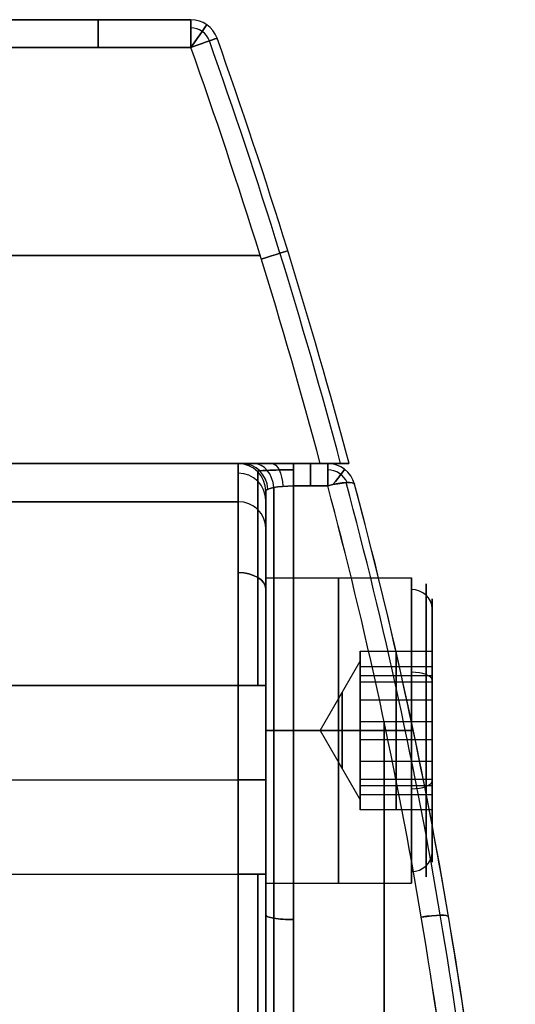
# Model space of a CAD drawing. Extents: x -33 to 118, y -45 to 98.
# Tile 26 of 28: x 109 to 118, y 33 to 51. Entities that reach past the tile are written whole.
import ezdxf

# ---------------------------------------------------------------- set-up
doc = ezdxf.new("R2010")
doc.units = 0
doc.layers.add('DEFAULT', color=7, linetype='CONTINUOUS')

msp = doc.modelspace()

# ---------------------------------------------------------------- linework, layer by layer
at = {"layer": 'DEFAULT'}
for p, q in [((112.472, 50.652, 2.727), (108.363, 50.652, 2.727)), ((112.472, 50.652, 13.727), (109.124, 50.652, 13.727)), ((109.124, 50.652, -8.273), (112.472, 50.652, -8.273)), ((110.399, 50.652, -8.273), (110.399, 50.652, 13.727)), ((112.472, 50.652, -8.273), (112.472, 50.652, 13.727)), ((112.943, 50.32, -8.273), (112.943, 50.32, 13.727)), ((109.124, 50.152, 14.227), (112.472, 50.152, 14.227)), ((112.472, 50.152, -8.773), (109.124, 50.152, -8.773)), ((113.722, 46.402, 14.227), (101.634, 46.402, 14.227)), ((101.824, 46.402, -8.773), (113.722, 46.402, -8.773)), ((113.324, 42.652, -17.273), (99.824, 42.652, -17.273)), ((114.807, 42.652, -8.773), (101.824, 42.652, -8.773)), ((101.824, 42.652, 14.227), (114.807, 42.652, 14.227)), ((104.824, 42.652, 22.727), (113.324, 42.652, 22.727)), ((113.324, 42.652, 22.727), (113.324, 42.652, 19.337)), ((113.324, 42.652, -13.883), (113.324, 42.652, -17.273)), ((115.324, 42.652, 2.727), (113.624, 42.652, 2.727)), ((114.941, 42.652, 2.727), (114.074, 42.652, 2.727)), ((114.324, 42.652, 18.318), (114.941, 42.652, 18.318)), ((114.941, 42.652, -12.863), (114.324, 42.652, -12.863)), ((114.941, 42.652, -12.863), (114.941, 42.652, 18.318)), ((115.324, 42.652, 13.727), (115.324, 42.652, -8.273)), ((114.941, 42.25, 18.808), (114.324, 42.25, 18.808)), ((114.324, 42.25, -13.354), (114.941, 42.25, -13.354)), ((115.424, 42.281, -12.863), (115.424, 42.281, 18.318)), ((113.824, 42.152, -13.883), (113.824, 42.152, -17.273)), ((113.824, 42.152, 22.727), (113.824, 42.152, 19.337)), ((113.324, 41.963, -21.408), (99.824, 41.963, -21.408)), ((104.824, 41.963, 26.862), (113.324, 41.963, 26.862)), ((113.824, 40.591, -19.273), (116.449, 40.591, -19.273)), ((116.824, 39.194, -19.273), (116.824, 40.216, -19.273)), ((115.524, 38.721, -18.128), (115.524, 39.272, -19.462)), ((115.524, 39.272, -19.462), (116.824, 39.272, -19.462)), ((115.524, 39.272, -19.462), (115.524, 38.392, -20.607)), ((116.174, 38.721, -18.128), (116.174, 39.272, -19.462)), ((116.174, 39.272, -19.462), (116.174, 38.392, -20.607)), ((116.824, 39.272, -19.462), (116.824, 38.721, -18.128)), ((116.824, 38.392, -20.607), (116.824, 39.272, -19.462)), ((114.802, 37.841, -19.273), (115.524, 39.091, -19.273)), ((115.524, 38.996, -18.795), (116.824, 38.996, -18.795)), ((115.524, 38.832, -20.035), (116.824, 38.832, -20.035)), ((115.524, 37.29, -17.939), (115.524, 38.721, -18.128)), ((115.524, 38.721, -18.128), (116.824, 38.721, -18.128)), ((116.174, 37.29, -17.939), (116.174, 38.721, -18.128)), ((116.824, 38.721, -18.128), (116.824, 37.29, -17.939)), ((113.324, 38.652, -23.773), (99.824, 38.652, -23.773)), ((104.824, 38.652, 29.227), (113.324, 38.652, 29.227)), ((113.324, 38.652, 29.227), (113.324, 35.252, 29.227)), ((113.324, 35.252, -23.773), (113.324, 38.652, -23.773)), ((113.824, 38.652, -23.273), (113.824, 35.252, -23.273)), ((113.824, 35.252, 28.727), (113.824, 38.652, 28.727)), ((115.524, 38.392, -20.607), (116.824, 38.392, -20.607)), ((115.524, 38.392, -20.607), (115.524, 36.961, -20.417)), ((116.174, 38.392, -20.607), (116.174, 36.961, -20.417)), ((116.824, 36.961, -20.417), (116.824, 38.392, -20.607)), ((115.524, 38.005, -18.034), (116.824, 38.005, -18.034)), ((113.824, 37.841, -16.523), (116.449, 37.841, -16.523)), ((116.449, 37.841, -22.023), (113.824, 37.841, -22.023)), ((114.802, 37.841, -19.273), (115.524, 37.841, -20.523)), ((114.802, 37.841, -19.273), (115.524, 37.841, -18.023)), ((114.802, 37.841, -19.273), (115.524, 36.591, -19.273)), ((116.824, 37.841, -21.648), (116.824, 37.841, -20.534)), ((116.824, 37.841, -18.012), (116.824, 37.841, -16.898)), ((115.524, 37.677, -20.512), (116.824, 37.677, -20.512)), ((115.524, 36.41, -19.083), (115.524, 37.29, -17.939)), ((115.524, 37.29, -17.939), (116.824, 37.29, -17.939)), ((116.174, 36.41, -19.083), (116.174, 37.29, -17.939)), ((116.824, 37.29, -17.939), (116.824, 36.41, -19.083)), ((99.824, 36.952, -23.773), (113.324, 36.952, -23.773)), ((104.824, 36.952, 29.227), (113.324, 36.952, 29.227)), ((115.524, 36.961, -20.417), (116.824, 36.961, -20.417)), ((115.524, 36.961, -20.417), (115.524, 36.41, -19.083)), ((116.174, 36.961, -20.417), (116.174, 36.41, -19.083)), ((116.824, 36.41, -19.083), (116.824, 36.961, -20.417)), ((115.524, 36.85, -18.511), (116.824, 36.85, -18.511)), ((115.524, 36.686, -19.75), (116.824, 36.686, -19.75)), ((116.824, 36.41, -19.083), (115.524, 36.41, -19.083)), ((116.824, 35.466, -19.273), (116.824, 36.489, -19.273)), ((99.824, 35.252, -23.773), (113.324, 35.252, -23.773)), ((104.824, 35.252, 29.227), (113.324, 35.252, 29.227)), ((113.824, 35.091, -19.273), (116.449, 35.091, -19.273))]:
    msp.add_line(p, q, dxfattribs=at)
at = {"layer": 'DEFAULT', "extrusion": (1, 0, -1.77636e-15)}
for centre, start, end in [((50.152, 13.727, 110.798), 0, 90), ((50.152, -8.273, 110.798), 270, 0)]:
    msp.add_arc(centre, 0.5, start, end, dxfattribs=at)
at = {"layer": 'DEFAULT'}
for centre, radius, start, end in [((112.472, 50.152, -8.273), 0.5, 19.5921, 90), ((112.472, 50.152, 13.727), 0.5, 19.5921, 90), ((112.472, 50.152, 2.727), 0.5, 19.5921, 90), ((112.472, 50.152, 14.081), 0.354, 19.5921, 90), ((112.472, 50.152, -8.626), 0.354, 19.5921, 90), ((20.353, 17.364, 14.081), 98.134, 14.93291, 19.59212), ((20.353, 17.364, -8.626), 98.134, 14.93291, 19.59212), ((20.353, 17.364, 13.727), 98.281, 14.91014, 19.59212), ((20.353, 17.364, -8.273), 98.281, 14.91014, 19.59212), ((20.353, 17.364, 2.727), 98.281, 14.91014, 19.59212), ((20.39, 17.376, 14.227), 97.741, 14.98724, 19.59305), ((20.39, 17.376, -8.773), 97.741, 14.98724, 19.59305), ((113.324, 42.152, -13.883), 0.5, 0, 90), ((113.324, 42.152, -17.273), 0.5, 0, 90), ((113.324, 42.152, 22.727), 0.5, 360, 90), ((113.324, 42.152, 19.337), 0.5, 0, 90), ((113.324, 42.152, -15.578), 0.5, 0, 90), ((113.324, 42.152, 21.032), 0.5, 0, 90), ((114.941, 42.152, 18.318), 0.5, 14.9328, 90), ((114.941, 42.152, -12.863), 0.5, 14.9328, 90), ((114.941, 42.152, 2.727), 0.5, 14.9328, 90), ((114.941, 42.152, 18.636), 0.385, 24.1242, 90), ((114.941, 42.152, -13.182), 0.385, 24.1242, 90), ((32.449, 20.152, 2.727), 85.875, 0, 14.93284)]:
    msp.add_arc(centre, radius, start, end, dxfattribs=at)
at = {"layer": 'DEFAULT', "extrusion": (1, 2.84217e-14, 2.84217e-14)}
msp.add_arc((50.152, 13.727, 112.472), 0.5, 0, 90, dxfattribs=at)
at = {"layer": 'DEFAULT', "extrusion": (1, 1.13687e-13, -1.13687e-13)}
msp.add_arc((50.152, -8.273, 112.472), 0.5, 270, 360, dxfattribs=at)
at = {"layer": 'DEFAULT', "extrusion": (0.817105, -0.576489, 1.0202e-13)}
msp.add_arc((105.818, 13.727, 62.989), 0.5, 0, 90, dxfattribs=at)
at = {"layer": 'DEFAULT', "extrusion": (0.817105, -0.576489, 2.98185e-14)}
msp.add_arc((105.818, -8.273, 62.989), 0.5, 270, 360, dxfattribs=at)
at = {"layer": 'DEFAULT', "extrusion": (-0.335322, 0.942104, 3.33029e-13)}
msp.add_arc((-122.777, -8.273, 9.534), 0.5, 180, 270, dxfattribs=at)
at = {"layer": 'DEFAULT', "extrusion": (-0.335322, 0.942104, -6.01396e-14)}
msp.add_arc((-122.777, 13.727, 9.534), 0.5, 90, 180, dxfattribs=at)
at = {"layer": 'DEFAULT', "extrusion": (-0.296326, 0.955087, 3.47101e-14)}
msp.add_arc((-122.364, 13.727, 10.553), 0.5, 90, 180, dxfattribs=at)
at = {"layer": 'DEFAULT', "extrusion": (-0.296326, 0.955087, -6.66728e-15)}
msp.add_arc((-122.364, -8.273, 10.553), 0.5, 180, 270, dxfattribs=at)
at = {"layer": 'DEFAULT', "extrusion": (-5.25907e-31, 1, -1.18424e-15)}
msp.add_arc((-108.074, 2.727, 42.652), 6, 180, 360, dxfattribs=at)
at = {"layer": 'DEFAULT', "extrusion": (0, 1, 0)}
for centre, radius, start, end in [((-108.074, 2.727, 42.652), 6, 0, 180), ((-108.124, 2.727, 42.652), 5.5, 90, 270), ((-113.324, 28.727, 38.652), 0.5, 90, 180), ((-113.324, -23.273, 35.252), 0.5, 180, 270)]:
    msp.add_arc(centre, radius, start, end, dxfattribs=at)
at = {"layer": 'DEFAULT', "extrusion": (1.20755e-14, 1, 4.87417e-15)}
msp.add_arc((-114.334, 19.328, 42.652), 1.01, 270.5694, 0.5474, dxfattribs=at)
at = {"layer": 'DEFAULT', "extrusion": (6.97834e-15, 1, 7.09288e-15)}
msp.add_arc((-114.334, -13.873, 42.652), 1.01, 359.4531, 89.43, dxfattribs=at)
at = {"layer": 'DEFAULT', "extrusion": (1, -2.49274e-14, 7.59117e-15)}
msp.add_arc((29.902, -17.273, 113.324), 12.75, 341.0754, 0, dxfattribs=at)
at = {"layer": 'DEFAULT', "extrusion": (1, -6.59848e-15, -1.09975e-15)}
msp.add_arc((29.902, 22.727, 113.324), 12.75, 0, 18.9246, dxfattribs=at)
at = {"layer": 'DEFAULT', "extrusion": (0.373228, -4.35217e-15, 0.92774)}
msp.add_arc((42.152, -110.242, 29.803), 0.5, 274.2534, 0, dxfattribs=at)
at = {"layer": 'DEFAULT', "extrusion": (-0.374039, 6.75165e-14, 0.927413)}
msp.add_arc((-42.152, 112.256, -24.842), 0.5, 94.2627, 180, dxfattribs=at)
at = {"layer": 'DEFAULT', "extrusion": (0.696429, 4.83266e-14, 0.717625)}
msp.add_arc((42.152, -90.701, 69.676), 0.5, 277.9139, 360, dxfattribs=at)
at = {"layer": 'DEFAULT', "extrusion": (-0.69694, 9.89079e-14, 0.717129)}
msp.add_arc((-42.152, 94.453, -65.829), 0.5, 97.9197, 180, dxfattribs=at)
at = {"layer": 'DEFAULT', "extrusion": (0.919809, -1.50248e-14, -0.392367)}
msp.add_arc((42.152, 61.627, 97.583), 0.5, 360, 79.5851, dxfattribs=at)
at = {"layer": 'DEFAULT', "extrusion": (1, 5.3052e-15, 3.33337e-14)}
msp.add_arc((42.152, 18.318, 114.324), 0.5, 360, 78.6951, dxfattribs=at)
at = {"layer": 'DEFAULT', "extrusion": (1, 0, 0)}
for centre, radius, start, end in [((42.152, -12.863, 114.324), 0.5, 281.3049, 360), ((42.152, 18.318, 114.632), 0.5, 0, 78.6951), ((42.152, -12.863, 114.632), 0.5, 281.3049, 0), ((29.902, -17.273, 113.678), 12.604, 341.0754, 360), ((29.902, -17.273, 113.824), 12.25, 341.0754, 0), ((38.652, -20.273, 113.324), 3.5, 270, 341.0754), ((37.841, -19.273, 115.137), 2.75, 270, 90), ((37.841, -19.273, 116.824), 2.375, 292.4483, 112.4483), ((37.841, -19.273, 113.824), 1.75, 270, 90), ((37.841, -19.273, 115.2), 0.689, 270, 90), ((37.841, -19.273, 113.824), 2.75, 90, 270), ((37.841, -19.273, 115.137), 2.75, 90, 270), ((37.841, -19.273, 115.2), 0.689, 90, 270), ((35.252, 35.327, 113.324), 6.1, 180, 270), ((35.252, 35.327, 113.824), 6.6, 180, 270)]:
    msp.add_arc(centre, radius, start, end, dxfattribs=at)
at = {"layer": 'DEFAULT', "extrusion": (1.27554e-13, 1, -2.42974e-14)}
msp.add_arc((-114.815, 13.718, 42.652), 0.509, 89.0396, 178.988, dxfattribs=at)
at = {"layer": 'DEFAULT', "extrusion": (-2.36327e-14, 1, 1.02497e-14)}
msp.add_arc((-114.815, -8.264, 42.652), 0.509, 181.011, 270.9613, dxfattribs=at)
at = {"layer": 'DEFAULT', "extrusion": (-1.53456e-06, 1, -1.58832e-06)}
msp.add_arc((-114.815, 13.718, 42.652), 0.509, 89.0272, 179.0004, dxfattribs=at)
at = {"layer": 'DEFAULT', "extrusion": (-1.34455e-06, 1, 1.39165e-06)}
msp.add_arc((-114.815, -8.264, 42.652), 0.509, 180.9996, 270.9728, dxfattribs=at)
at = {"layer": 'DEFAULT', "extrusion": (1, -2.75414e-13, -5.19014e-14)}
msp.add_arc((42.152, 18.318, 114.941), 0.5, 360, 78.6951, dxfattribs=at)
at = {"layer": 'DEFAULT', "extrusion": (1, 4.62986e-13, -3.50608e-13)}
msp.add_arc((42.152, -12.863, 114.941), 0.5, 281.3049, 360, dxfattribs=at)
at = {"layer": 'DEFAULT', "extrusion": (-6.86831e-16, 0.164399, 0.986394)}
msp.add_arc((-113.324, -44.585, -12.122), 0.5, 180, 270, dxfattribs=at)
at = {"layer": 'DEFAULT', "extrusion": (-1.36026e-14, -0.164399, 0.986394)}
msp.add_arc((113.324, 45.482, 17.502), 0.5, 0, 90, dxfattribs=at)
at = {"layer": 'DEFAULT', "extrusion": (0.001927, 0.998807, -0.048789)}
msp.add_arc((-114.253, -11.738, 43.352), 0.659, 356.1485, 89.0059, dxfattribs=at)
at = {"layer": 'DEFAULT', "extrusion": (0.001924, 0.998808, 0.048769)}
msp.add_arc((-114.253, 17.186, 43.617), 0.659, 270.9931, 3.852, dxfattribs=at)
at = {"layer": 'DEFAULT', "extrusion": (1, -8.28694e-14, -6.85848e-15)}
msp.add_arc((29.902, 22.727, 113.678), 12.604, 360, 18.9246, dxfattribs=at)
at = {"layer": 'DEFAULT', "extrusion": (0.790596, -0.612338, -1.52494e-13)}
msp.add_arc((103.708, 18.318, 65.06), 0.5, 360, 72.3245, dxfattribs=at)
at = {"layer": 'DEFAULT', "extrusion": (0.790596, -0.612338, -7.37134e-14)}
msp.add_arc((103.708, -12.863, 65.06), 0.5, 287.6755, 0, dxfattribs=at)
at = {"layer": 'DEFAULT', "extrusion": (-0.000442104, 0.983363, 0.18165)}
msp.add_arc((-114.363, 11.35, 44.913), 0.52, 272.2016, 2.023, dxfattribs=at)
at = {"layer": 'DEFAULT', "extrusion": (-0.000442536, 0.983363, -0.18165)}
msp.add_arc((-114.363, -5.986, 43.922), 0.52, 357.977, 87.7984, dxfattribs=at)
at = {"layer": 'DEFAULT', "extrusion": (1, -3.66183e-14, -2.35857e-13)}
msp.add_arc((2.652, -179.273, 114.324), 202, 78.69511, 83.22766, dxfattribs=at)
at = {"layer": 'DEFAULT', "extrusion": (1, -3.57295e-15, 1.11363e-14)}
msp.add_arc((2.652, 184.727, 114.324), 202, 276.77234, 281.30489, dxfattribs=at)
at = {"layer": 'DEFAULT', "extrusion": (-0.25301, 0.948693, -0.189652)}
msp.add_arc((-121.921, 20.092, 7.434), 0.5, 92.8955, 180, dxfattribs=at)
at = {"layer": 'DEFAULT', "extrusion": (-0.25301, 0.948693, 0.189652)}
msp.add_arc((-121.921, -14.737, 8.469), 0.5, 180, 267.1045, dxfattribs=at)
at = {"layer": 'DEFAULT', "extrusion": (-0.386994, 0.081032, 0.918515)}
msp.add_arc((-25.653, 31.336, -23.782), 81.551, 107.37845, 118.77509, dxfattribs=at)
at = {"layer": 'DEFAULT', "extrusion": (0.386994, -0.081032, 0.918515)}
msp.add_arc((25.653, -29.18, 28.792), 81.551, 287.37845, 298.77509, dxfattribs=at)
at = {"layer": 'DEFAULT', "extrusion": (-0.386173, 0.080832, 0.918878)}
msp.add_arc((-25.697, 31.565, -23.954), 81.609, 107.38666, 118.8122, dxfattribs=at)
at = {"layer": 'DEFAULT', "extrusion": (0.386173, -0.080832, 0.918878)}
msp.add_arc((25.697, -29.413, 28.966), 81.609, 287.38666, 298.8122, dxfattribs=at)
at = {"layer": 'DEFAULT', "extrusion": (0.383984, -0.080731, 0.919804)}
msp.add_arc((25.646, -29.173, 29.076), 81.91, 287.43045, 298.8144, dxfattribs=at)
at = {"layer": 'DEFAULT', "extrusion": (-0.383984, 0.080731, 0.919804)}
msp.add_arc((-25.646, 31.313, -24.059), 81.91, 107.43045, 118.8144, dxfattribs=at)
at = {"layer": 'DEFAULT', "extrusion": (-0.383191, 0.080914, 0.920118)}
msp.add_arc((-25.743, 31.462, -23.954), 81.748, 107.46521, 118.87184, dxfattribs=at)
at = {"layer": 'DEFAULT', "extrusion": (0.383191, -0.080914, 0.920118)}
msp.add_arc((25.743, -29.326, 28.973), 81.748, 287.46521, 298.87184, dxfattribs=at)
at = {"layer": 'DEFAULT', "extrusion": (1, -1.26286e-14, 9.11155e-14)}
msp.add_arc((2.664, 184.651, 113.824), 202.423, 276.77148, 281.24918, dxfattribs=at)
at = {"layer": 'DEFAULT', "extrusion": (1, 6.31429e-15, 4.55577e-14)}
msp.add_arc((2.664, -179.196, 113.824), 202.423, 78.75082, 83.22852, dxfattribs=at)
at = {"layer": 'DEFAULT', "extrusion": (1, 8.41011e-14, 1.40168e-14)}
msp.add_arc((29.902, 22.727, 113.824), 12.25, 360, 18.9246, dxfattribs=at)
at = {"layer": 'DEFAULT', "extrusion": (1, -5.50828e-14, -3.57961e-13)}
msp.add_arc((2.652, -179.273, 113.97), 202.146, 78.71174, 83.22766, dxfattribs=at)
at = {"layer": 'DEFAULT', "extrusion": (1, -4.61583e-14, 2.67701e-13)}
msp.add_arc((2.652, 184.727, 113.97), 202.146, 276.77234, 281.28826, dxfattribs=at)
at = {"layer": 'DEFAULT', "extrusion": (1, 9.031e-15, 1.26434e-14)}
msp.add_arc((38.652, 25.727, 113.324), 3.5, 18.9246, 90, dxfattribs=at)
at = {"layer": 'DEFAULT', "extrusion": (-3.18287e-15, 0.324324, 0.945946)}
msp.add_arc((-113.324, -46.138, -6.641), 0.5, 180, 270, dxfattribs=at)
at = {"layer": 'DEFAULT', "extrusion": (6.09772e-15, -0.324324, 0.945946)}
msp.add_arc((113.324, 47.907, 11.801), 0.5, 0, 90, dxfattribs=at)
at = {"layer": 'DEFAULT', "extrusion": (1, -2.64463e-14, 3.70248e-14)}
msp.add_arc((38.652, -20.273, 113.678), 3.354, 270, 341.0754, dxfattribs=at)
at = {"layer": 'DEFAULT', "extrusion": (1, 1.32231e-14, 1.85124e-14)}
msp.add_arc((38.652, 25.727, 113.678), 3.354, 18.9246, 90, dxfattribs=at)
at = {"layer": 'DEFAULT', "extrusion": (1, -1.47815e-14, 2.06941e-14)}
msp.add_arc((38.652, -20.273, 113.824), 3, 270, 341.0754, dxfattribs=at)
at = {"layer": 'DEFAULT', "extrusion": (1, -1.47815e-14, -2.06941e-14)}
msp.add_arc((38.652, 25.727, 113.824), 3, 18.9246, 90, dxfattribs=at)
at = {"layer": 'DEFAULT', "extrusion": (1, 2.91937e-15, 7.03003e-15)}
msp.add_arc((37.841, -19.273, 116.714), 2.64, 292.4483, 112.4483, dxfattribs=at)
at = {"layer": 'DEFAULT', "extrusion": (3.15607e-14, 0.813733, 0.581238)}
msp.add_arc((-113.324, -41.963, 19.669), 0.5, 180, 270, dxfattribs=at)
at = {"layer": 'DEFAULT', "extrusion": (-1.57133e-14, 0.813733, -0.581238)}
msp.add_arc((-113.324, 46.401, 16.499), 0.5, 90, 180, dxfattribs=at)
at = {"layer": 'DEFAULT', "extrusion": (1, -1.45984e-14, 5.15967e-15)}
msp.add_arc((37.841, -19.273, 116.449), 2.75, 292.4483, 90, dxfattribs=at)
at = {"layer": 'DEFAULT', "extrusion": (1, 6.56818e-30, -2.58379e-15)}
msp.add_arc((37.841, -19.273, 113.824), 2.75, 270, 90, dxfattribs=at)
at = {"layer": 'DEFAULT', "extrusion": (-3.19553e-14, -0.381849, 0.924225)}
msp.add_arc((116.449, 29.989, -32.262), 0.375, 0, 90, dxfattribs=at)
at = {"layer": 'DEFAULT', "extrusion": (1, 0, 1.51203e-12)}
for start, end in [(270, 90), (90, 270)]:
    msp.add_arc((37.841, -19.273, 115.524), 1.25, start, end, dxfattribs=at)
at = {"layer": 'DEFAULT', "extrusion": (-3.812e-14, 0.924225, 0.381849)}
msp.add_arc((-116.449, -34.637, 27.614), 0.375, 180, 270, dxfattribs=at)
at = {"layer": 'DEFAULT', "extrusion": (1, -4.20742e-14, 2.12021e-13)}
msp.add_arc((37.841, -19.273, 116.449), 2.75, 270, 292.4483, dxfattribs=at)
at = {"layer": 'DEFAULT', "extrusion": (1, -7.89407e-15, -9.08535e-15)}
msp.add_arc((37.841, -19.273, 116.714), 2.64, 112.4483, 292.4483, dxfattribs=at)
at = {"layer": 'DEFAULT', "extrusion": (1, -1.65903e-14, -6.85441e-15)}
msp.add_arc((37.841, -19.273, 116.824), 2.375, 112.4483, 292.4483, dxfattribs=at)
at = {"layer": 'DEFAULT', "extrusion": (4.26326e-14, 1, -4.26326e-14)}
msp.add_arc((-113.324, -23.273, 38.652), 0.5, 180, 270, dxfattribs=at)
at = {"layer": 'DEFAULT', "extrusion": (1, 4.44089e-16, 0)}
for centre, start, end in [((2.652, -179.273, 115.959), 79.92496, 83.22766), ((2.652, 184.727, 115.959), 276.77234, 280.07504)]:
    msp.add_arc(centre, 202, start, end, dxfattribs=at)
at = {"layer": 'DEFAULT', "extrusion": (1, 8.12049e-15, 0)}
msp.add_arc((37.841, -19.273, 113.824), 1.75, 90, 270, dxfattribs=at)
at = {"layer": 'DEFAULT', "extrusion": (1, 1.16685e-14, 2.31553e-15)}
msp.add_arc((37.841, -19.273, 116.449), 2.75, 112.4483, 270, dxfattribs=at)
at = {"layer": 'DEFAULT', "extrusion": (1, 6.61736e-14, -1.97072e-13)}
msp.add_arc((37.841, -19.273, 116.449), 2.75, 90, 112.4483, dxfattribs=at)
at = {"layer": 'DEFAULT', "extrusion": (0, 1, 3.55271e-15)}
msp.add_arc((-113.324, -23.273, 36.952), 0.5, 180, 270, dxfattribs=at)
at = {"layer": 'DEFAULT', "extrusion": (0, 1, -3.55271e-15)}
msp.add_arc((-113.324, 28.727, 36.952), 0.5, 90, 180, dxfattribs=at)
at = {"layer": 'DEFAULT', "extrusion": (9.88441e-14, 0.924225, 0.381849)}
msp.add_arc((-116.449, -29.887, 27.614), 0.375, 90, 180, dxfattribs=at)
at = {"layer": 'DEFAULT', "extrusion": (-2.81433e-14, -0.381849, 0.924225)}
msp.add_arc((116.449, 25.239, -32.262), 0.375, 270, 0, dxfattribs=at)
at = {"layer": 'DEFAULT', "extrusion": (-8.52651e-14, 1, -8.52651e-14)}
msp.add_arc((-113.324, 28.727, 35.252), 0.5, 90, 180, dxfattribs=at)
at = {"layer": 'DEFAULT', "extrusion": (1, -4.6593e-15, 4.6593e-15)}
msp.add_arc((35.252, -29.873, 113.324), 6.1, 90, 180, dxfattribs=at)
at = {"layer": 'DEFAULT', "extrusion": (1, -3.88372e-15, 1.60869e-15)}
msp.add_arc((35.252, -29.873, 113.678), 6.246, 90, 180, dxfattribs=at)
at = {"layer": 'DEFAULT', "extrusion": (1, -1.64772e-14, -1.64772e-14)}
msp.add_arc((35.252, 35.327, 113.678), 6.246, 180, 270, dxfattribs=at)
at = {"layer": 'DEFAULT', "extrusion": (1, -5.19819e-15, 5.19819e-15)}
msp.add_arc((35.252, -29.873, 113.824), 6.6, 90, 180, dxfattribs=at)
at = {"layer": 'DEFAULT', "extrusion": (-2.11032e-14, 0.987545, -0.157334)}
msp.add_arc((-114.324, 25.877, 30.825), 0.5, 270, 0.0067, dxfattribs=at)
at = {"layer": 'DEFAULT', "extrusion": (-3.38154e-14, 0.987545, 0.157334)}
msp.add_arc((-114.324, -20.491, 31.683), 0.5, 359.9933, 90, dxfattribs=at)
at = {"layer": 'DEFAULT', "extrusion": (-0.165991, 0.973621, -0.156554)}
msp.add_arc((-120.751, 21.708, 11.045), 0.499, 91.4565, 180.1308, dxfattribs=at)
at = {"layer": 'DEFAULT', "extrusion": (-0.165991, 0.973621, 0.156554)}
msp.add_arc((-120.751, -16.321, 11.899), 0.499, 179.8692, 268.5435, dxfattribs=at)

doc.saveas('drawing.dxf')
